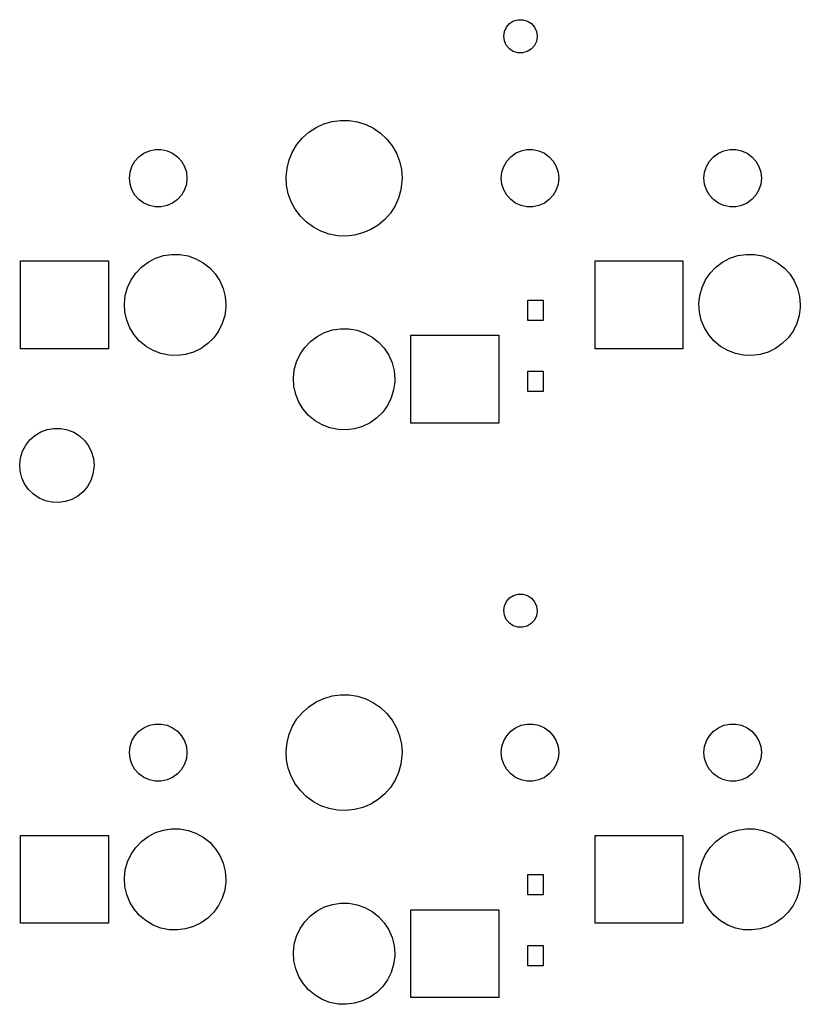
# Model space of a CAD drawing. Extents: x 3.01 to 10.88, y -3.22 to -0.6.
# Tile 16 of 19: x 8.91 to 9.82, y -3.22 to -2.07. Entities that reach past the tile are written whole.
import ezdxf

# ---------------------------------------------------------------- set-up
doc = ezdxf.new("R2010")
doc.units = 0
doc.header["$MEASUREMENT"] = 0
doc.layers.add('BLACK', color=7, linetype='CONTINUOUS')

msp = doc.modelspace()

# ---------------------------------------------------------------- linework, layer by layer
at = {"layer": 'BLACK', "linetype": 'CONTINUOUS'}
for p, q in [((9.47929, -2.07865), (9.48396, -2.0757)), ((9.48396, -2.0757), (9.48928, -2.07418)), ((9.48928, -2.07418), (9.49481, -2.07422)), ((9.49481, -2.07422), (9.5001, -2.0758)), ((9.5001, -2.0758), (9.50474, -2.07881)), ((9.47243, -2.09326), (9.47328, -2.0878)), ((9.47328, -2.0878), (9.47563, -2.0828)), ((9.47563, -2.0828), (9.47929, -2.07865)), ((9.50474, -2.07881), (9.50835, -2.083)), ((9.50835, -2.083), (9.51064, -2.08803)), ((9.47314, -2.09875), (9.47243, -2.09326)), ((9.47537, -2.10381), (9.47314, -2.09875)), ((9.51142, -2.09398), (9.5105, -2.09943)), ((9.51064, -2.08803), (9.51142, -2.0935)), ((9.51142, -2.0935), (9.51142, -2.09398)), ((9.47893, -2.10804), (9.47537, -2.10381)), ((9.48353, -2.1111), (9.47893, -2.10804)), ((9.50438, -2.10851), (9.49967, -2.1114)), ((9.50809, -2.10441), (9.50438, -2.10851)), ((9.5105, -2.09943), (9.50809, -2.10441)), ((9.48881, -2.11275), (9.48353, -2.1111)), ((9.49433, -2.11285), (9.48881, -2.11275)), ((9.49967, -2.1114), (9.49433, -2.11285)), ((9.24532, -2.20531), (9.25369, -2.19982)), ((9.25369, -2.19982), (9.26277, -2.19563)), ((9.26277, -2.19563), (9.27238, -2.19283)), ((9.27238, -2.19283), (9.28229, -2.19148)), ((9.28229, -2.19148), (9.2923, -2.19161)), ((9.2923, -2.19161), (9.30217, -2.19322)), ((9.30217, -2.19322), (9.3117, -2.19627)), ((9.3117, -2.19627), (9.32067, -2.2007)), ((9.32067, -2.2007), (9.32889, -2.2064)), ((9.23146, -2.21966), (9.23786, -2.21197)), ((9.23786, -2.21197), (9.24532, -2.20531)), ((9.32889, -2.2064), (9.33618, -2.21325)), ((9.33618, -2.21325), (9.34237, -2.22111)), ((9.05953, -2.227), (9.06638, -2.22554)), ((9.06638, -2.22554), (9.07338, -2.22554)), ((9.07338, -2.22554), (9.08023, -2.227)), ((9.22627, -2.22821), (9.23146, -2.21966)), ((9.34237, -2.22111), (9.34734, -2.2298)), ((9.4926, -2.227), (9.49945, -2.22554)), ((9.49945, -2.22554), (9.50645, -2.22554)), ((9.50645, -2.22554), (9.5133, -2.227)), ((9.72882, -2.227), (9.73567, -2.22554)), ((9.73567, -2.22554), (9.74267, -2.22554)), ((9.74267, -2.22554), (9.74952, -2.227)), ((9.04278, -2.23917), (9.04746, -2.23396)), ((9.04746, -2.23396), (9.05313, -2.22985)), ((9.05313, -2.22985), (9.05953, -2.227)), ((9.08023, -2.227), (9.08663, -2.22985)), ((9.08663, -2.22985), (9.09229, -2.23396)), ((9.09229, -2.23396), (9.09698, -2.23917)), ((9.2224, -2.23744), (9.22627, -2.22821)), ((9.34734, -2.2298), (9.35096, -2.23912)), ((9.47585, -2.23917), (9.48053, -2.23396)), ((9.48053, -2.23396), (9.4862, -2.22985)), ((9.4862, -2.22985), (9.4926, -2.227)), ((9.5133, -2.227), (9.5197, -2.22985)), ((9.5197, -2.22985), (9.52536, -2.23396)), ((9.52536, -2.23396), (9.53005, -2.23917)), ((9.71207, -2.23917), (9.71675, -2.23396)), ((9.71675, -2.23396), (9.72242, -2.22985)), ((9.72242, -2.22985), (9.72882, -2.227)), ((9.74952, -2.227), (9.75592, -2.22985)), ((9.75592, -2.22985), (9.76158, -2.23396)), ((9.76158, -2.23396), (9.76627, -2.23917)), ((9.03711, -2.25189), (9.03927, -2.24523)), ((9.03927, -2.24523), (9.04278, -2.23917)), ((9.09698, -2.23917), (9.10048, -2.24523)), ((9.10048, -2.24523), (9.10265, -2.25189)), ((9.21894, -2.25709), (9.21994, -2.24714)), ((9.21994, -2.24714), (9.2224, -2.23744)), ((9.35096, -2.23912), (9.35317, -2.24888)), ((9.47018, -2.25189), (9.47234, -2.24523)), ((9.47234, -2.24523), (9.47585, -2.23917)), ((9.53005, -2.23917), (9.53355, -2.24523)), ((9.53355, -2.24523), (9.53572, -2.25189)), ((9.7064, -2.25189), (9.70856, -2.24523)), ((9.70856, -2.24523), (9.71207, -2.23917)), ((9.76627, -2.23917), (9.76977, -2.24523)), ((9.76977, -2.24523), (9.77194, -2.25189)), ((9.03638, -2.25886), (9.03711, -2.25189)), ((9.03711, -2.26582), (9.03638, -2.25886)), ((9.10265, -2.25189), (9.10338, -2.25886)), ((9.10338, -2.25886), (9.10265, -2.26582)), ((9.21942, -2.26708), (9.21894, -2.25709)), ((9.35317, -2.24888), (9.35391, -2.25886)), ((9.35391, -2.25886), (9.35382, -2.26239)), ((9.46945, -2.25886), (9.47018, -2.25189)), ((9.47018, -2.26582), (9.46945, -2.25886)), ((9.53572, -2.25189), (9.53645, -2.25886)), ((9.53645, -2.25886), (9.53572, -2.26582)), ((9.70567, -2.25886), (9.7064, -2.25189)), ((9.7064, -2.26582), (9.70567, -2.25886)), ((9.77194, -2.25189), (9.77267, -2.25886)), ((9.77267, -2.25886), (9.77194, -2.26582)), ((9.03927, -2.27248), (9.03711, -2.26582)), ((9.10265, -2.26582), (9.10048, -2.27248)), ((9.22137, -2.2769), (9.21942, -2.26708)), ((9.35382, -2.26239), (9.35256, -2.27231)), ((9.47234, -2.27248), (9.47018, -2.26582)), ((9.53572, -2.26582), (9.53355, -2.27248)), ((9.70856, -2.27248), (9.7064, -2.26582)), ((9.77194, -2.26582), (9.76977, -2.27248)), ((9.04278, -2.27855), (9.03927, -2.27248)), ((9.04746, -2.28375), (9.04278, -2.27855)), ((9.09698, -2.27855), (9.09229, -2.28375)), ((9.10048, -2.27248), (9.09698, -2.27855)), ((9.22475, -2.28631), (9.22137, -2.2769)), ((9.34984, -2.28194), (9.34573, -2.29107)), ((9.35256, -2.27231), (9.34984, -2.28194)), ((9.47585, -2.27855), (9.47234, -2.27248)), ((9.48053, -2.28375), (9.47585, -2.27855)), ((9.53005, -2.27855), (9.52536, -2.28375)), ((9.53355, -2.27248), (9.53005, -2.27855)), ((9.71207, -2.27855), (9.70856, -2.27248)), ((9.71675, -2.28375), (9.71207, -2.27855)), ((9.76627, -2.27855), (9.76158, -2.28375)), ((9.76977, -2.27248), (9.76627, -2.27855)), ((9.05313, -2.28787), (9.04746, -2.28375)), ((9.05953, -2.29072), (9.05313, -2.28787)), ((9.06638, -2.29217), (9.05953, -2.29072)), ((9.07338, -2.29217), (9.06638, -2.29217)), ((9.08023, -2.29072), (9.07338, -2.29217)), ((9.08663, -2.28787), (9.08023, -2.29072)), ((9.09229, -2.28375), (9.08663, -2.28787)), ((9.22948, -2.29512), (9.22475, -2.28631)), ((9.34573, -2.29107), (9.34032, -2.29948)), ((9.4862, -2.28787), (9.48053, -2.28375)), ((9.4926, -2.29072), (9.4862, -2.28787)), ((9.49945, -2.29217), (9.4926, -2.29072)), ((9.50645, -2.29217), (9.49945, -2.29217)), ((9.5133, -2.29072), (9.50645, -2.29217)), ((9.5197, -2.28787), (9.5133, -2.29072)), ((9.52536, -2.28375), (9.5197, -2.28787)), ((9.72242, -2.28787), (9.71675, -2.28375)), ((9.72882, -2.29072), (9.72242, -2.28787)), ((9.73567, -2.29217), (9.72882, -2.29072)), ((9.74267, -2.29217), (9.73567, -2.29217)), ((9.74952, -2.29072), (9.74267, -2.29217)), ((9.75592, -2.28787), (9.74952, -2.29072)), ((9.76158, -2.28375), (9.75592, -2.28787)), ((9.23547, -2.30314), (9.22948, -2.29512)), ((9.24258, -2.31018), (9.23547, -2.30314)), ((9.34032, -2.29948), (9.33372, -2.307)), ((9.25064, -2.3161), (9.24258, -2.31018)), ((9.2595, -2.32076), (9.25064, -2.3161)), ((9.32609, -2.31347), (9.31758, -2.31873)), ((9.33372, -2.307), (9.32609, -2.31347)), ((9.26894, -2.32406), (9.2595, -2.32076)), ((9.27877, -2.32592), (9.26894, -2.32406)), ((9.28877, -2.32632), (9.27877, -2.32592)), ((9.29871, -2.32523), (9.28877, -2.32632)), ((9.30839, -2.32268), (9.29871, -2.32523)), ((9.31758, -2.31873), (9.30839, -2.32268)), ((9.06668, -2.35205), (9.07588, -2.34905)), ((9.07588, -2.34905), (9.08544, -2.34758)), ((9.08544, -2.34758), (9.09512, -2.3477)), ((9.09512, -2.3477), (9.10465, -2.3494)), ((9.10465, -2.3494), (9.11377, -2.35263)), ((9.73597, -2.35205), (9.74517, -2.34905)), ((9.74517, -2.34905), (9.75473, -2.34758)), ((9.75473, -2.34758), (9.76441, -2.3477)), ((9.76441, -2.3477), (9.77394, -2.3494)), ((9.77394, -2.3494), (9.78306, -2.35263)), ((8.90944, -2.45768), (8.90944, -2.35531)), ((8.90944, -2.35531), (9.01181, -2.35531)), ((9.01181, -2.35531), (9.01181, -2.45768)), ((9.04367, -2.36933), (9.05035, -2.36233)), ((9.05035, -2.36233), (9.05809, -2.35652)), ((9.05809, -2.35652), (9.06668, -2.35205)), ((9.11377, -2.35263), (9.12224, -2.35731)), ((9.12224, -2.35731), (9.12984, -2.3633)), ((9.57874, -2.45768), (9.57874, -2.35531)), ((9.57874, -2.35531), (9.6811, -2.35531)), ((9.6811, -2.35531), (9.6811, -2.45768)), ((9.71296, -2.36933), (9.71965, -2.36233)), ((9.71965, -2.36233), (9.72738, -2.35652)), ((9.72738, -2.35652), (9.73597, -2.35205)), ((9.78306, -2.35263), (9.79153, -2.35731)), ((9.79153, -2.35731), (9.79913, -2.3633)), ((9.03821, -2.37733), (9.04367, -2.36933)), ((9.12984, -2.3633), (9.13635, -2.37046)), ((9.13635, -2.37046), (9.14161, -2.37859)), ((9.70751, -2.37733), (9.71296, -2.36933)), ((9.79913, -2.3633), (9.80564, -2.37046)), ((9.80564, -2.37046), (9.8109, -2.37859)), ((9.03155, -2.39543), (9.03414, -2.3861)), ((9.03414, -2.3861), (9.03821, -2.37733)), ((9.14161, -2.37859), (9.14547, -2.38746)), ((9.70084, -2.39543), (9.70343, -2.3861)), ((9.70343, -2.3861), (9.70751, -2.37733)), ((9.8109, -2.37859), (9.81476, -2.38746)), ((9.03053, -2.40505), (9.03155, -2.39543)), ((9.14547, -2.38746), (9.14782, -2.39685)), ((9.14782, -2.39685), (9.14862, -2.4065)), ((9.69982, -2.40505), (9.70084, -2.39543)), ((9.81476, -2.38746), (9.81712, -2.39685)), ((9.81712, -2.39685), (9.81791, -2.4065)), ((9.03108, -2.41471), (9.03053, -2.40505)), ((9.14862, -2.4065), (9.14855, -2.40938)), ((9.50065, -2.42454), (9.50065, -2.40092)), ((9.50065, -2.40092), (9.51837, -2.40092)), ((9.51837, -2.40092), (9.51837, -2.42454)), ((9.70037, -2.41471), (9.69982, -2.40505)), ((9.81791, -2.4065), (9.81784, -2.40938)), ((9.03321, -2.42415), (9.03108, -2.41471)), ((9.14728, -2.41897), (9.14447, -2.42823)), ((9.14855, -2.40938), (9.14728, -2.41897)), ((9.7025, -2.42415), (9.70037, -2.41471)), ((9.81658, -2.41897), (9.81376, -2.42823)), ((9.81784, -2.40938), (9.81658, -2.41897)), ((9.03685, -2.43312), (9.03321, -2.42415)), ((9.14447, -2.42823), (9.14018, -2.43691)), ((9.51837, -2.42454), (9.50065, -2.42454)), ((9.70614, -2.43312), (9.7025, -2.42415)), ((9.81376, -2.42823), (9.80947, -2.43691)), ((9.04191, -2.44137), (9.03685, -2.43312)), ((9.04824, -2.44869), (9.04191, -2.44137)), ((9.14018, -2.43691), (9.13454, -2.44477)), ((9.2472, -2.44895), (9.25494, -2.44314)), ((9.25494, -2.44314), (9.26353, -2.43867)), ((9.26353, -2.43867), (9.27273, -2.43566)), ((9.27273, -2.43566), (9.28229, -2.4342)), ((9.28229, -2.4342), (9.29197, -2.43432)), ((9.29197, -2.43432), (9.3015, -2.43601)), ((9.3015, -2.43601), (9.31062, -2.43924)), ((9.31062, -2.43924), (9.31909, -2.44392)), ((9.36417, -2.54429), (9.36417, -2.44193)), ((9.36417, -2.44193), (9.46653, -2.44193)), ((9.46653, -2.44193), (9.46653, -2.54429)), ((9.7112, -2.44137), (9.70614, -2.43312)), ((9.71753, -2.44869), (9.7112, -2.44137)), ((9.80947, -2.43691), (9.80383, -2.44477)), ((9.05569, -2.45487), (9.04824, -2.44869)), ((9.06405, -2.45975), (9.05569, -2.45487)), ((9.12768, -2.4516), (9.1198, -2.45722)), ((9.13454, -2.44477), (9.12768, -2.4516)), ((9.24052, -2.45594), (9.2472, -2.44895)), ((9.31909, -2.44392), (9.32669, -2.44992)), ((9.32669, -2.44992), (9.3332, -2.45708)), ((9.72498, -2.45487), (9.71753, -2.44869)), ((9.73334, -2.45975), (9.72498, -2.45487)), ((9.79697, -2.4516), (9.78909, -2.45722)), ((9.80383, -2.44477), (9.79697, -2.4516)), ((9.01181, -2.45768), (8.90944, -2.45768)), ((9.07309, -2.46321), (9.06405, -2.45975)), ((9.08257, -2.46513), (9.07309, -2.46321)), ((9.09224, -2.46549), (9.08257, -2.46513)), ((9.10184, -2.46426), (9.09224, -2.46549)), ((9.11111, -2.46148), (9.10184, -2.46426)), ((9.1198, -2.45722), (9.11111, -2.46148)), ((9.23099, -2.47272), (9.23506, -2.46394)), ((9.23506, -2.46394), (9.24052, -2.45594)), ((9.3332, -2.45708), (9.33846, -2.4652)), ((9.33846, -2.4652), (9.34232, -2.47408)), ((9.6811, -2.45768), (9.57874, -2.45768)), ((9.74238, -2.46321), (9.73334, -2.45975)), ((9.75186, -2.46513), (9.74238, -2.46321)), ((9.76153, -2.46549), (9.75186, -2.46513)), ((9.77113, -2.46426), (9.76153, -2.46549)), ((9.7804, -2.46148), (9.77113, -2.46426)), ((9.78909, -2.45722), (9.7804, -2.46148)), ((9.2284, -2.48204), (9.23099, -2.47272)), ((9.34232, -2.47408), (9.34468, -2.48346)), ((9.22738, -2.49167), (9.2284, -2.48204)), ((9.34468, -2.48346), (9.34547, -2.49311)), ((9.50065, -2.50722), (9.50065, -2.48359)), ((9.50065, -2.48359), (9.51837, -2.48359)), ((9.51837, -2.48359), (9.51837, -2.50722)), ((9.22793, -2.50133), (9.22738, -2.49167)), ((9.3454, -2.49599), (9.34413, -2.50559)), ((9.34547, -2.49311), (9.3454, -2.49599)), ((9.23006, -2.51077), (9.22793, -2.50133)), ((9.2337, -2.51974), (9.23006, -2.51077)), ((9.34413, -2.50559), (9.34132, -2.51485)), ((9.51837, -2.50722), (9.50065, -2.50722)), ((9.23876, -2.52799), (9.2337, -2.51974)), ((9.33703, -2.52352), (9.33139, -2.53138)), ((9.34132, -2.51485), (9.33703, -2.52352)), ((9.24509, -2.5353), (9.23876, -2.52799)), ((9.25254, -2.54148), (9.24509, -2.5353)), ((9.33139, -2.53138), (9.32453, -2.53822)), ((9.2609, -2.54637), (9.25254, -2.54148)), ((9.26994, -2.54982), (9.2609, -2.54637)), ((9.31665, -2.54384), (9.30796, -2.54809)), ((9.32453, -2.53822), (9.31665, -2.54384)), ((9.46653, -2.54429), (9.36417, -2.54429)), ((8.92631, -2.55847), (8.93312, -2.55441)), ((8.93312, -2.55441), (8.94056, -2.55167)), ((8.94056, -2.55167), (8.94837, -2.55033)), ((8.94837, -2.55033), (8.95629, -2.55043)), ((8.95629, -2.55043), (8.96407, -2.55198)), ((8.96407, -2.55198), (8.97143, -2.55492)), ((8.97143, -2.55492), (8.97813, -2.55914)), ((9.27942, -2.55175), (9.26994, -2.54982)), ((9.28909, -2.5521), (9.27942, -2.55175)), ((9.29869, -2.55087), (9.28909, -2.5521)), ((9.30796, -2.54809), (9.29869, -2.55087)), ((8.91545, -2.56992), (8.92035, -2.56369)), ((8.92035, -2.56369), (8.92631, -2.55847)), ((8.97813, -2.55914), (8.98395, -2.56452)), ((8.98395, -2.56452), (8.98869, -2.57087)), ((8.90941, -2.5845), (8.91176, -2.57693)), ((8.91176, -2.57693), (8.91545, -2.56992)), ((8.98869, -2.57087), (8.9922, -2.57798)), ((8.9922, -2.57798), (8.99435, -2.58561)), ((8.90848, -2.59237), (8.90941, -2.5845)), ((8.90899, -2.60028), (8.90848, -2.59237)), ((8.99435, -2.58561), (8.99507, -2.5935)), ((8.91094, -2.60796), (8.90899, -2.60028)), ((8.99388, -2.60361), (8.99133, -2.61112)), ((8.99502, -2.59577), (8.99388, -2.60361)), ((8.99507, -2.5935), (8.99502, -2.59577)), ((8.91426, -2.61516), (8.91094, -2.60796)), ((8.91884, -2.62163), (8.91426, -2.61516)), ((8.99133, -2.61112), (8.98746, -2.61803)), ((8.92451, -2.62716), (8.91884, -2.62163)), ((8.98239, -2.62413), (8.9763, -2.62919)), ((8.98746, -2.61803), (8.98239, -2.62413)), ((8.9311, -2.63156), (8.92451, -2.62716)), ((8.93838, -2.63469), (8.9311, -2.63156)), ((8.94611, -2.63644), (8.93838, -2.63469)), ((8.95403, -2.63675), (8.94611, -2.63644)), ((8.96188, -2.63561), (8.95403, -2.63675)), ((8.96938, -2.63307), (8.96188, -2.63561)), ((8.9763, -2.62919), (8.96938, -2.63307)), ((9.47328, -2.75709), (9.47563, -2.75209)), ((9.47563, -2.75209), (9.47929, -2.74794)), ((9.47929, -2.74794), (9.48396, -2.74499)), ((9.48396, -2.74499), (9.48928, -2.74347)), ((9.48928, -2.74347), (9.49481, -2.74351)), ((9.49481, -2.74351), (9.5001, -2.74509)), ((9.5001, -2.74509), (9.50474, -2.7481)), ((9.50474, -2.7481), (9.50835, -2.75229)), ((9.50835, -2.75229), (9.51064, -2.75732)), ((9.47243, -2.76256), (9.47328, -2.75709)), ((9.47314, -2.76804), (9.47243, -2.76256)), ((9.51142, -2.76327), (9.5105, -2.76872)), ((9.51064, -2.75732), (9.51142, -2.76279)), ((9.51142, -2.76279), (9.51142, -2.76327)), ((9.47537, -2.7731), (9.47314, -2.76804)), ((9.47893, -2.77733), (9.47537, -2.7731)), ((9.50809, -2.7737), (9.50438, -2.7778)), ((9.5105, -2.76872), (9.50809, -2.7737)), ((9.48353, -2.78039), (9.47893, -2.77733)), ((9.48881, -2.78204), (9.48353, -2.78039)), ((9.49433, -2.78214), (9.48881, -2.78204)), ((9.49967, -2.78069), (9.49433, -2.78214)), ((9.50438, -2.7778), (9.49967, -2.78069)), ((9.25369, -2.86911), (9.26277, -2.86492)), ((9.26277, -2.86492), (9.27238, -2.86212)), ((9.27238, -2.86212), (9.28229, -2.86077)), ((9.28229, -2.86077), (9.2923, -2.86091)), ((9.2923, -2.86091), (9.30217, -2.86251)), ((9.30217, -2.86251), (9.3117, -2.86556)), ((9.3117, -2.86556), (9.32067, -2.86999)), ((9.23786, -2.88126), (9.24532, -2.8746)), ((9.24532, -2.8746), (9.25369, -2.86911)), ((9.32067, -2.86999), (9.32889, -2.87569)), ((9.32889, -2.87569), (9.33618, -2.88255)), ((9.22627, -2.8975), (9.23146, -2.88895)), ((9.23146, -2.88895), (9.23786, -2.88126)), ((9.33618, -2.88255), (9.34237, -2.8904)), ((9.34237, -2.8904), (9.34734, -2.89909)), ((9.04746, -2.90325), (9.05313, -2.89914)), ((9.05313, -2.89914), (9.05953, -2.89629)), ((9.05953, -2.89629), (9.06638, -2.89483)), ((9.06638, -2.89483), (9.07338, -2.89483)), ((9.07338, -2.89483), (9.08023, -2.89629)), ((9.08023, -2.89629), (9.08663, -2.89914)), ((9.08663, -2.89914), (9.09229, -2.90325)), ((9.2224, -2.90673), (9.22627, -2.8975)), ((9.34734, -2.89909), (9.35096, -2.90841)), ((9.48053, -2.90325), (9.4862, -2.89914)), ((9.4862, -2.89914), (9.4926, -2.89629)), ((9.4926, -2.89629), (9.49945, -2.89483)), ((9.49945, -2.89483), (9.50645, -2.89483)), ((9.50645, -2.89483), (9.5133, -2.89629)), ((9.5133, -2.89629), (9.5197, -2.89914)), ((9.5197, -2.89914), (9.52536, -2.90325)), ((9.71675, -2.90325), (9.72242, -2.89914)), ((9.72242, -2.89914), (9.72882, -2.89629)), ((9.72882, -2.89629), (9.73567, -2.89483)), ((9.73567, -2.89483), (9.74267, -2.89483)), ((9.74267, -2.89483), (9.74952, -2.89629)), ((9.74952, -2.89629), (9.75592, -2.89914)), ((9.75592, -2.89914), (9.76158, -2.90325)), ((9.03927, -2.91452), (9.04278, -2.90846)), ((9.04278, -2.90846), (9.04746, -2.90325)), ((9.09229, -2.90325), (9.09698, -2.90846)), ((9.09698, -2.90846), (9.10048, -2.91452)), ((9.21994, -2.91643), (9.2224, -2.90673)), ((9.35096, -2.90841), (9.35317, -2.91817)), ((9.47234, -2.91452), (9.47585, -2.90846)), ((9.47585, -2.90846), (9.48053, -2.90325)), ((9.52536, -2.90325), (9.53005, -2.90846)), ((9.53005, -2.90846), (9.53355, -2.91452)), ((9.70856, -2.91452), (9.71207, -2.90846)), ((9.71207, -2.90846), (9.71675, -2.90325)), ((9.76158, -2.90325), (9.76627, -2.90846)), ((9.76627, -2.90846), (9.76977, -2.91452)), ((9.03638, -2.92815), (9.03711, -2.92118)), ((9.03711, -2.92118), (9.03927, -2.91452)), ((9.10048, -2.91452), (9.10265, -2.92118)), ((9.10265, -2.92118), (9.10338, -2.92815)), ((9.21894, -2.92638), (9.21994, -2.91643)), ((9.35317, -2.91817), (9.35391, -2.92815)), ((9.46945, -2.92815), (9.47018, -2.92118)), ((9.47018, -2.92118), (9.47234, -2.91452)), ((9.53355, -2.91452), (9.53572, -2.92118)), ((9.53572, -2.92118), (9.53645, -2.92815)), ((9.70567, -2.92815), (9.7064, -2.92118)), ((9.7064, -2.92118), (9.70856, -2.91452)), ((9.76977, -2.91452), (9.77194, -2.92118)), ((9.77194, -2.92118), (9.77267, -2.92815)), ((9.03711, -2.93511), (9.03638, -2.92815)), ((9.03927, -2.94177), (9.03711, -2.93511)), ((9.10265, -2.93511), (9.10048, -2.94177)), ((9.10338, -2.92815), (9.10265, -2.93511)), ((9.21942, -2.93637), (9.21894, -2.92638)), ((9.22137, -2.94619), (9.21942, -2.93637)), ((9.35382, -2.93168), (9.35256, -2.94161)), ((9.35391, -2.92815), (9.35382, -2.93168)), ((9.47018, -2.93511), (9.46945, -2.92815)), ((9.47234, -2.94177), (9.47018, -2.93511)), ((9.53572, -2.93511), (9.53355, -2.94177)), ((9.53645, -2.92815), (9.53572, -2.93511)), ((9.7064, -2.93511), (9.70567, -2.92815)), ((9.70856, -2.94177), (9.7064, -2.93511)), ((9.77194, -2.93511), (9.76977, -2.94177)), ((9.77267, -2.92815), (9.77194, -2.93511)), ((9.04278, -2.94784), (9.03927, -2.94177)), ((9.04746, -2.95304), (9.04278, -2.94784)), ((9.09698, -2.94784), (9.09229, -2.95304)), ((9.10048, -2.94177), (9.09698, -2.94784)), ((9.22475, -2.9556), (9.22137, -2.94619)), ((9.35256, -2.94161), (9.34984, -2.95123)), ((9.47585, -2.94784), (9.47234, -2.94177)), ((9.48053, -2.95304), (9.47585, -2.94784)), ((9.53005, -2.94784), (9.52536, -2.95304)), ((9.53355, -2.94177), (9.53005, -2.94784)), ((9.71207, -2.94784), (9.70856, -2.94177)), ((9.71675, -2.95304), (9.71207, -2.94784)), ((9.76627, -2.94784), (9.76158, -2.95304)), ((9.76977, -2.94177), (9.76627, -2.94784)), ((9.05313, -2.95716), (9.04746, -2.95304)), ((9.05953, -2.96001), (9.05313, -2.95716)), ((9.08663, -2.95716), (9.08023, -2.96001)), ((9.09229, -2.95304), (9.08663, -2.95716)), ((9.22948, -2.96442), (9.22475, -2.9556)), ((9.34984, -2.95123), (9.34573, -2.96036)), ((9.4862, -2.95716), (9.48053, -2.95304)), ((9.4926, -2.96001), (9.4862, -2.95716)), ((9.5197, -2.95716), (9.5133, -2.96001)), ((9.52536, -2.95304), (9.5197, -2.95716)), ((9.72242, -2.95716), (9.71675, -2.95304)), ((9.72882, -2.96001), (9.72242, -2.95716)), ((9.75592, -2.95716), (9.74952, -2.96001)), ((9.76158, -2.95304), (9.75592, -2.95716)), ((9.06638, -2.96146), (9.05953, -2.96001)), ((9.07338, -2.96146), (9.06638, -2.96146)), ((9.08023, -2.96001), (9.07338, -2.96146)), ((9.23547, -2.97243), (9.22948, -2.96442)), ((9.34032, -2.96877), (9.33372, -2.97629)), ((9.34573, -2.96036), (9.34032, -2.96877)), ((9.49945, -2.96146), (9.4926, -2.96001)), ((9.50645, -2.96146), (9.49945, -2.96146)), ((9.5133, -2.96001), (9.50645, -2.96146)), ((9.73567, -2.96146), (9.72882, -2.96001)), ((9.74267, -2.96146), (9.73567, -2.96146)), ((9.74952, -2.96001), (9.74267, -2.96146)), ((9.24258, -2.97948), (9.23547, -2.97243)), ((9.25064, -2.98539), (9.24258, -2.97948)), ((9.33372, -2.97629), (9.32609, -2.98276)), ((9.2595, -2.99005), (9.25064, -2.98539)), ((9.26894, -2.99335), (9.2595, -2.99005)), ((9.27877, -2.99521), (9.26894, -2.99335)), ((9.30839, -2.99197), (9.29871, -2.99452)), ((9.31758, -2.98802), (9.30839, -2.99197)), ((9.32609, -2.98276), (9.31758, -2.98802)), ((9.28877, -2.99561), (9.27877, -2.99521)), ((9.29871, -2.99452), (9.28877, -2.99561)), ((9.07588, -3.01834), (9.08544, -3.01687)), ((9.08544, -3.01687), (9.09512, -3.01699)), ((9.09512, -3.01699), (9.10465, -3.01869)), ((9.74517, -3.01834), (9.75473, -3.01687)), ((9.75473, -3.01687), (9.76441, -3.01699)), ((9.76441, -3.01699), (9.77394, -3.01869)), ((8.90944, -3.12697), (8.90944, -3.0246)), ((8.90944, -3.0246), (9.01181, -3.0246)), ((9.01181, -3.0246), (9.01181, -3.12697)), ((9.05035, -3.03162), (9.05809, -3.02581)), ((9.05809, -3.02581), (9.06668, -3.02135)), ((9.06668, -3.02135), (9.07588, -3.01834)), ((9.10465, -3.01869), (9.11377, -3.02192)), ((9.11377, -3.02192), (9.12224, -3.0266)), ((9.12224, -3.0266), (9.12984, -3.0326)), ((9.57874, -3.12697), (9.57874, -3.0246)), ((9.57874, -3.0246), (9.6811, -3.0246)), ((9.6811, -3.0246), (9.6811, -3.12697)), ((9.71965, -3.03162), (9.72738, -3.02581)), ((9.72738, -3.02581), (9.73597, -3.02135)), ((9.73597, -3.02135), (9.74517, -3.01834)), ((9.77394, -3.01869), (9.78306, -3.02192)), ((9.78306, -3.02192), (9.79153, -3.0266)), ((9.79153, -3.0266), (9.79913, -3.0326)), ((9.03821, -3.04662), (9.04367, -3.03862)), ((9.04367, -3.03862), (9.05035, -3.03162)), ((9.12984, -3.0326), (9.13635, -3.03975)), ((9.13635, -3.03975), (9.14161, -3.04788)), ((9.70751, -3.04662), (9.71296, -3.03862)), ((9.71296, -3.03862), (9.71965, -3.03162)), ((9.79913, -3.0326), (9.80564, -3.03975)), ((9.80564, -3.03975), (9.8109, -3.04788)), ((9.03414, -3.05539), (9.03821, -3.04662)), ((9.14161, -3.04788), (9.14547, -3.05675)), ((9.70343, -3.05539), (9.70751, -3.04662)), ((9.8109, -3.04788), (9.81476, -3.05675)), ((9.03155, -3.06472), (9.03414, -3.05539)), ((9.14547, -3.05675), (9.14782, -3.06614)), ((9.70084, -3.06472), (9.70343, -3.05539)), ((9.81476, -3.05675), (9.81712, -3.06614)), ((9.03053, -3.07434), (9.03155, -3.06472)), ((9.03108, -3.084), (9.03053, -3.07434)), ((9.14782, -3.06614), (9.14862, -3.07579)), ((9.50065, -3.09383), (9.50065, -3.07021)), ((9.50065, -3.07021), (9.51837, -3.07021)), ((9.51837, -3.07021), (9.51837, -3.09383)), ((9.69982, -3.07434), (9.70084, -3.06472)), ((9.70037, -3.084), (9.69982, -3.07434)), ((9.81712, -3.06614), (9.81791, -3.07579)), ((9.03321, -3.09345), (9.03108, -3.084)), ((9.14855, -3.07867), (9.14728, -3.08827)), ((9.14862, -3.07579), (9.14855, -3.07867)), ((9.7025, -3.09345), (9.70037, -3.084)), ((9.81784, -3.07867), (9.81658, -3.08827)), ((9.81791, -3.07579), (9.81784, -3.07867)), ((9.03685, -3.10241), (9.03321, -3.09345)), ((9.14728, -3.08827), (9.14447, -3.09753)), ((9.51837, -3.09383), (9.50065, -3.09383)), ((9.70614, -3.10241), (9.7025, -3.09345)), ((9.81658, -3.08827), (9.81376, -3.09753)), ((9.04191, -3.11066), (9.03685, -3.10241)), ((9.14018, -3.1062), (9.13454, -3.11406)), ((9.14447, -3.09753), (9.14018, -3.1062)), ((9.25494, -3.11243), (9.26353, -3.10796)), ((9.26353, -3.10796), (9.27273, -3.10495)), ((9.27273, -3.10495), (9.28229, -3.10349)), ((9.28229, -3.10349), (9.29197, -3.10361)), ((9.29197, -3.10361), (9.3015, -3.1053)), ((9.3015, -3.1053), (9.31062, -3.10853)), ((9.31062, -3.10853), (9.31909, -3.11321)), ((9.7112, -3.11066), (9.70614, -3.10241)), ((9.80947, -3.1062), (9.80383, -3.11406)), ((9.81376, -3.09753), (9.80947, -3.1062)), ((9.04824, -3.11798), (9.04191, -3.11066)), ((9.05569, -3.12416), (9.04824, -3.11798)), ((9.13454, -3.11406), (9.12768, -3.12089)), ((9.24052, -3.12524), (9.2472, -3.11824)), ((9.2472, -3.11824), (9.25494, -3.11243)), ((9.31909, -3.11321), (9.32669, -3.11921)), ((9.32669, -3.11921), (9.3332, -3.12637)), ((9.36417, -3.21358), (9.36417, -3.11122)), ((9.36417, -3.11122), (9.46653, -3.11122)), ((9.46653, -3.11122), (9.46653, -3.21358)), ((9.71753, -3.11798), (9.7112, -3.11066)), ((9.72498, -3.12416), (9.71753, -3.11798)), ((9.80383, -3.11406), (9.79697, -3.12089)), ((9.01181, -3.12697), (8.90944, -3.12697)), ((9.06405, -3.12904), (9.05569, -3.12416)), ((9.07309, -3.1325), (9.06405, -3.12904)), ((9.11111, -3.13077), (9.10184, -3.13355)), ((9.1198, -3.12651), (9.11111, -3.13077)), ((9.12768, -3.12089), (9.1198, -3.12651)), ((9.23506, -3.13323), (9.24052, -3.12524)), ((9.3332, -3.12637), (9.33846, -3.13449)), ((9.6811, -3.12697), (9.57874, -3.12697)), ((9.73334, -3.12904), (9.72498, -3.12416)), ((9.74238, -3.1325), (9.73334, -3.12904)), ((9.7804, -3.13077), (9.77113, -3.13355)), ((9.78909, -3.12651), (9.7804, -3.13077)), ((9.79697, -3.12089), (9.78909, -3.12651)), ((9.08257, -3.13443), (9.07309, -3.1325)), ((9.09224, -3.13478), (9.08257, -3.13443)), ((9.10184, -3.13355), (9.09224, -3.13478)), ((9.2284, -3.15133), (9.23099, -3.14201)), ((9.23099, -3.14201), (9.23506, -3.13323)), ((9.33846, -3.13449), (9.34232, -3.14337)), ((9.75186, -3.13443), (9.74238, -3.1325)), ((9.76153, -3.13478), (9.75186, -3.13443)), ((9.77113, -3.13355), (9.76153, -3.13478)), ((9.22738, -3.16096), (9.2284, -3.15133)), ((9.34232, -3.14337), (9.34468, -3.15275)), ((9.34468, -3.15275), (9.34547, -3.1624)), ((9.50065, -3.17651), (9.50065, -3.15289)), ((9.50065, -3.15289), (9.51837, -3.15289)), ((9.51837, -3.15289), (9.51837, -3.17651)), ((9.22793, -3.17062), (9.22738, -3.16096)), ((9.3454, -3.16529), (9.34413, -3.17488)), ((9.34547, -3.1624), (9.3454, -3.16529)), ((9.23006, -3.18006), (9.22793, -3.17062)), ((9.34413, -3.17488), (9.34132, -3.18414)), ((9.51837, -3.17651), (9.50065, -3.17651)), ((9.2337, -3.18903), (9.23006, -3.18006)), ((9.23876, -3.19728), (9.2337, -3.18903)), ((9.34132, -3.18414), (9.33703, -3.19282)), ((9.24509, -3.20459), (9.23876, -3.19728)), ((9.33139, -3.20067), (9.32453, -3.20751)), ((9.33703, -3.19282), (9.33139, -3.20067)), ((9.25254, -3.21078), (9.24509, -3.20459)), ((9.2609, -3.21566), (9.25254, -3.21078)), ((9.32453, -3.20751), (9.31665, -3.21313)), ((9.26994, -3.21911), (9.2609, -3.21566)), ((9.27942, -3.22104), (9.26994, -3.21911)), ((9.28909, -3.22139), (9.27942, -3.22104)), ((9.29869, -3.22016), (9.28909, -3.22139)), ((9.30796, -3.21738), (9.29869, -3.22016)), ((9.31665, -3.21313), (9.30796, -3.21738)), ((9.46653, -3.21358), (9.36417, -3.21358))]:
    msp.add_line(p, q, dxfattribs=at)

doc.saveas('drawing.dxf')
